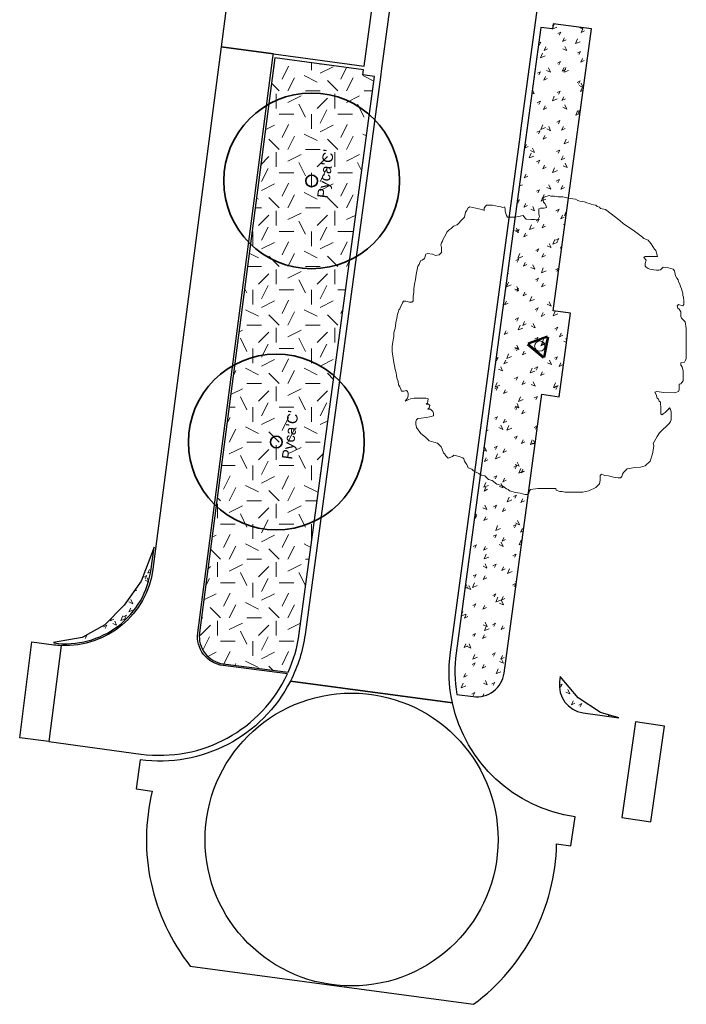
# Model space of a CAD drawing. Extents: x 131293 to 132236, y 397713 to 398701.
# Tile 8 of 63: x 131442 to 131465, y 397713 to 397746. Entities that reach past the tile are written whole.
import ezdxf
from ezdxf.enums import TextEntityAlignment as Align

# ---------------------------------------------------------------- set-up
doc = ezdxf.new("R2010")
doc.units = 0
for name, color, linetype, lineweight in [('B-boom @ 0.2', 7, 'Continuous', 18), ('N-GR-boom @ 0.2', 3, 'Continuous', 35), ('N-GR-boombescherming @ 0.2', 2, 'Continuous', 25), ('N-GR-boomsoort', 3, 'Continuous', 35)]:
    doc.layers.add(name, color=color, linetype=linetype, lineweight=lineweight)
doc.layers.add('N-GR-open arcering bloemenrijk grasland', color=7, linetype='Continuous', lineweight=5, true_color=0x88bc76)
doc.layers.add('N-GR-open arcering gras', color=7, linetype='Continuous', lineweight=5, true_color=0x88bc76)
doc.layers.add('X-AL-contourlijnen', color=30, linetype='Continuous', plot=False)
doc.styles.add('CS Annotative', font='arial.ttf')

# ---------------------------------------------------------------- blocks, each defined once
blk = doc.blocks.new('*U52')
blk.add_lwpolyline([(-21.81, 7.49), (-22.22, 7.5), (-22.84, 7.7), (-23.25, 7.7), (-23.45, 7.39), (-23.55, 7.09), (-23.76, 6.68), (-23.86, 6.37), (-24.07, 6.17), (-24.17, 5.76), (-24.27, 5.45), (-24.33, 5.09), (-24.38, 4.73), (-24.48, 4.32), (-24.58, 3.91), (-24.69, 3.09), (-24.79, 2.68), (-24.89, 2.27), (-24.9, 1.66), (-25, 1.04), (-25.1, 0.74), (-25.21, -0.08), (-25.21, -0.9), (-24.95, -2.44), (-24.7, -3.98), (-24.5, -4.59), (-24.45, -5), (-24.4, -5.41), (-24.19, -6.03), (-24.09, -6.64), (-23.89, -6.95), (-23.68, -7.36), (-23.58, -7.67), (-23.17, -7.67), (-22.76, -7.57), (-22.56, -7.77), (-22.45, -8.08), (-22.46, -8.49), (-22.56, -8.9), (-22.76, -9.1), (-22.97, -9.41), (-22.66, -9.31), (-22.35, -9.1), (-22.05, -9), (-21.43, -8.9), (-20.51, -8.9), (-20, -8.9), (-19.38, -8.9), (-19.07, -9.01), (-19.08, -9.42), (-19.18, -9.72), (-19.38, -9.93), (-18.97, -9.93), (-18.77, -10.13), (-18.87, -10.54), (-19.08, -10.75), (-18.67, -10.75), (-18.26, -11.16), (-18.16, -11.47), (-18.16, -11.88), (-18.77, -12.08), (-19.39, -12.18), (-20.21, -12.28), (-20.82, -12.39), (-21.03, -12.59), (-21.13, -12.9), (-21.13, -13.31), (-21.03, -13.92), (-20.32, -14.95), (-19.5, -15.56), (-18.88, -16.18), (-18.06, -16.39), (-17.45, -16.59), (-16.84, -17.21), (-16.63, -17.62), (-16.43, -18.23), (-16.22, -18.44), (-16.12, -18.59), (-16.02, -18.75), (-15.61, -19.16), (-14.89, -18.85), (-14.69, -18.65), (-14.23, -18.75), (-13.77, -18.85), (-13.15, -19.06), (-12.95, -19.27), (-12.85, -19.67), (-12.64, -19.98), (-12.44, -20.19), (-12.23, -20.8), (-11.62, -21.01), (-11.41, -21.21), (-11.11, -21.42), (-10.75, -21.57), (-10.39, -21.73), (-9.98, -22.04), (-9.37, -22.14), (-8.75, -22.76), (-8.14, -22.96), (-7.32, -23.58), (-6.5, -23.78), (-5.68, -24.4), (-5.37, -24.5), (-5.17, -24.71), (-4.15, -25.02), (-3.33, -25.12), (-2.92, -25.23), (-2.51, -25.33), (-2.1, -25.33), (-1.89, -25.12), (-1.79, -24.82), (-1.58, -24.51), (-0.35, -24.31), (2.72, -24.31), (2.82, -24.62), (3.44, -24.83), (3.85, -24.83), (4.26, -24.93), (7.33, -24.94), (8.36, -24.73), (9.59, -24.12), (10.2, -23.51), (10.31, -22.89), (10.31, -22.07), (10.51, -21.87), (11.13, -22.08), (11.74, -22.18), (12.56, -22.39), (13.38, -22.49), (13.79, -22.49), (13.99, -22.29), (14.1, -21.88), (14.3, -21.57), (14.92, -20.96), (15.94, -20.8), (16.35, -20.75), (17.17, -20.65), (17.99, -20.45), (18.82, -19.63), (19.23, -18.4), (19.33, -17.79), (19.43, -17.38), (19.44, -16.97), (19.33, -16.66), (20.05, -15.43), (20.46, -14.82), (22.11, -13.18), (22.31, -12.87), (22.41, -12.57), (22.42, -11.24), (22.32, -10.83), (22.11, -10.52), (21.91, -10.83), (21.39, -11.34), (21.08, -11.54), (20.88, -11.75), (20.67, -11.54), (20.68, -10.31), (20.58, -10), (20.58, -9.59), (20.37, -9.39), (20.27, -9.08), (20.06, -8.87), (19.86, -8.26), (19.66, -7.85), (19.96, -7.75), (20.78, -7.85), (21.19, -7.95), (23.04, -7.96), (23.65, -7.75), (23.76, -7.45), (23.76, -7.04), (23.76, -6.52), (24.07, -6.42), (24.27, -6.22), (24.48, -5.91), (24.48, -4.27), (24.28, -3.55), (24.07, -3.25), (24.07, -2.84), (24.69, -2.74), (24.89, -2.43), (25, -2.12), (25.01, 3), (24.8, 4.13), (24.19, 4.75), (24.09, 5.05), (24.09, 5.87), (23.78, 6.28), (23.58, 6.49), (23.47, 6.9), (23.68, 7.1), (24.4, 6.9), (24.6, 7.1), (24.6, 7.92), (24.55, 8.13), (24.5, 8.33), (24.4, 8.64), (24.4, 9.05), (24.3, 9.36), (24.2, 9.76), (23.99, 10.18), (23.89, 10.59), (23.69, 11), (23.59, 11.3), (23.38, 11.61), (23.18, 12.02), (22.97, 12.84), (22.77, 13.15), (21.95, 13.36), (21.03, 13.46), (20.62, 13.05), (20.31, 12.95), (19.9, 12.95), (19.49, 13.05), (18.77, 13.16), (18.47, 13.26), (18.16, 13.46), (17.96, 13.67), (17.96, 14.08), (18.16, 14.69), (17.75, 15.11), (17.96, 15.31), (20.11, 15.31), (19.91, 15.92), (19.8, 16.33), (19.6, 16.54), (18.99, 17.46), (18.68, 17.87), (18.48, 18.08), (17.76, 18.38), (17.55, 18.59), (15.92, 19.82), (14.28, 20.85), (13.67, 21.47), (11.21, 23.31), (10.39, 23.52), (10.19, 23.73), (9.78, 23.83), (9.57, 24.04), (9.16, 24.14), (8.75, 24.24), (8.45, 24.34), (8.04, 24.45), (7.63, 24.65), (6.81, 24.76), (6.5, 24.86), (6.09, 25.07), (5.17, 25.22), (4.86, 25.27), (3.94, 25.48), (3.53, 25.48), (3.12, 25.48), (2.81, 25.53), (2.5, 25.58), (1.89, 25.59), (1.58, 25.69), (1.28, 25.59), (0.87, 25.48), (0.56, 25.38), (0.56, 24.87), (0.66, 24.56), (0.86, 24.36), (1.07, 23.95), (1.17, 23.64), (0.76, 23.54), (0.45, 23.54), (0.15, 23.54), (-0.16, 23.44), (-0.16, 22.52), (-0.06, 22.11), (-0.27, 21.7), (-0.88, 21.6), (-1.5, 21.6), (-2.32, 21.7), (-2.52, 21.91), (-2.83, 22.32), (-3.65, 22.11), (-4.26, 22.01), (-5.49, 22.01), (-5.7, 22.32), (-5.9, 23.04), (-5.9, 23.45), (-6, 23.76), (-6.31, 23.65), (-6.67, 23.76), (-7.03, 23.86), (-8.05, 24.07), (-9.08, 24.07), (-9.28, 23.87), (-9.49, 23.56), (-9.49, 23.15), (-9.9, 23.35), (-10.92, 23.56), (-11.95, 23.77), (-12.25, 23.56), (-12.46, 23.15), (-12.66, 22.85), (-12.87, 22.03), (-13.49, 21.41), (-13.79, 21), (-14.1, 20.7), (-14.72, 20.49), (-15.13, 20.08), (-15.44, 19.88), (-15.64, 19.68), (-15.85, 19.47), (-16.05, 19.06), (-16.46, 18.24), (-16.57, 17.93), (-16.77, 17.63), (-16.88, 17.32), (-16.77, 16.81), (-16.77, 15.99), (-17.19, 15.58), (-17.8, 15.48), (-18.31, 15.68), (-19.13, 15.79), (-19.44, 15.69), (-19.65, 14.97), (-20.06, 14.66), (-20.36, 14.56), (-20.57, 13.95), (-20.78, 13.64), (-20.98, 12.82), (-21.09, 12.21), (-21.19, 11.39), (-21.4, 10.57), (-21.5, 9.75), (-21.5, 9.13), (-21.6, 8.52), (-21.61, 7.7), (-21.81, 7.49)])
at = {"lineweight": 18}
blk.add_circle((0, 0), 0.875, dxfattribs=at)
blk = doc.blocks.new('CS Boombescherming')
at = {"lineweight": 5}
for p, q in [((-2.11, 0.34), (1.07, 1.88)), ((1.09, -1.84), (1.36, 1.68)), ((-2.14, 0), (0.78, -1.99))]:
    blk.add_line(p, q, dxfattribs=at)
at = {"lineweight": 35}
for p, q in [((-2.03, 0.16), (1.16, 1.7)), ((0.9, -1.83), (1.16, 1.7)), ((-2.03, 0.16), (0.9, -1.83))]:
    blk.add_line(p, q, dxfattribs=at)
blk = doc.blocks.new('*U142')
for radius in [15, 1]:
    blk.add_circle((0, 0), radius)
at = {"layer": 'N-GR-boomsoort', "style": 'CS Annotative'}
blk.add_attdef('SOORT', text='', height=1.8, dxfattribs=at).set_placement((-2.66, -2.17), align=Align.MIDDLE_LEFT)

msp = doc.modelspace()

# ---------------------------------------------------------------- hatches: boundary and pattern name
at = {"layer": 'N-GR-open arcering bloemenrijk grasland'}
h = msp.add_hatch(dxfattribs=at)
h.set_pattern_fill('CS-BLOEMENGRAS', color=256, scale=0.2)
h.set_pattern_definition([(26, (131533.129, 397995.6495), (0.0106245, 1.0083483), [0.13116, -0.5713]), (64, (131533.129, 397995.64947), (0.0106281, 1.0083522), [0.14064, -1.32386]), (207, (131532.9011, 397995.4215), (-0.0100127, -1.0080798), [0.11648, -0.64698]), (243, (131532.9011, 397995.42153), (-0.0100051, -1.0080709), [0.12306, -1.39734]), (114, (131532.9062, 397995.8745), (-0.5534447, -0.7386674), [0.15936, -1.21758]), (155, (131532.9062, 397995.8745), (-0.5534493, -0.7386699), [0.14576, -1.08284]), (22, (131533.1271, 397995.2475), (0.3944594, 0.9763405), [0.16958, -1.11702]), (68, (131533.1271, 397995.2475), (-0.7984413, 0.4943802), [0.17396, -0.87906])])
edge = h.paths.add_edge_path()
edge.add_line((131461.05, 397736.409), (131460.456, 397736.49))
edge.add_line((131460.456, 397736.49), (131461.252, 397742.355))
edge.add_line((131461.252, 397742.355), (131461.762, 397746.116))
edge.add_line((131461.762, 397746.116), (131460.454, 397746.293))
edge.add_line((131460.454, 397746.293), (131460.43, 397746.114))
edge.add_line((131460.43, 397746.114), (131460.033, 397746.168))
edge.add_line((131460.033, 397746.168), (131459.525, 397742.407))
edge.add_line((131459.525, 397742.407), (131457.145, 397724.799))
edge.add_arc((131461.902, 397724.156), 4.8, 172.3029, 189.2283)
edge.add_line((131457.164, 397723.387), (131457.719, 397723.311))
edge.add_arc((131457.845, 397724.243), 0.94, 262.2712, 352.2712)
edge.add_line((131458.777, 397724.116), (131460.069, 397733.636))
edge.add_line((131460.069, 397733.636), (131460.663, 397733.555))
edge.add_line((131460.663, 397733.555), (131461.05, 397736.409))
h = msp.add_hatch(dxfattribs=at)
h.set_pattern_fill('CS-BLOEMENGRAS', color=256, scale=0.2)
h.set_pattern_definition([(26, (131444.1021, 397727.29885), (0.01062, 1.00835), [0.13116, -0.5713]), (64, (131444.10214, 397727.29885), (0.01063, 1.00835), [0.14064, -1.32386]), (207, (131443.8742, 397727.0709), (-0.01001, -1.00808), [0.11648, -0.64698]), (243, (131443.8742, 397727.0709), (-0.010005, -1.00807), [0.12306, -1.39734]), (114, (131443.8793, 397727.5239), (-0.55344, -0.73867), [0.15936, -1.21758]), (155, (131443.8793, 397727.5239), (-0.55345, -0.73867), [0.14576, -1.08284]), (22, (131444.1002, 397726.8969), (0.39446, 0.97634), [0.16958, -1.11702]), (68, (131444.1002, 397726.8969), (-0.79844, 0.49438), [0.17396, -0.87906])])
edge = h.paths.add_edge_path()
edge.add_line((131446.734, 397727.677), (131446.831, 397728.413))
edge.add_line((131446.831, 397728.413), (131446.394, 397727.258))
edge.add_line((131446.394, 397727.258), (131445.809, 397726.435))
edge.add_line((131445.809, 397726.435), (131445.148, 397725.761))
edge.add_line((131445.148, 397725.761), (131444.376, 397725.328))
edge.add_line((131444.376, 397725.328), (131443.402, 397725.162))
edge.add_line((131443.402, 397725.162), (131443.424, 397725.145))
edge.add_arc((131443.819, 397728.058), 2.94, 262.2715, 352.5583)
h = msp.add_hatch(dxfattribs=at)
h.set_pattern_fill('CS-BLOEMENGRAS', color=256, scale=0.2)
h.set_pattern_definition([(26, (131462.3468, 397724.6596), (0.01062, 1.00835), [0.13116, -0.5713]), (64, (131462.34676, 397724.6596), (0.01063, 1.00835), [0.14064, -1.32386]), (207, (131462.1188, 397724.4317), (-0.01, -1.00808), [0.11648, -0.64698]), (243, (131462.1188, 397724.43166), (-0.010005, -1.00807), [0.12306, -1.39734]), (114, (131462.1239, 397724.88464), (-0.55344, -0.73867), [0.15936, -1.21758]), (155, (131462.1239, 397724.8846), (-0.55345, -0.73867), [0.14576, -1.08284]), (22, (131462.3448, 397724.2577), (0.39446, 0.97634), [0.16958, -1.11702]), (68, (131462.3448, 397724.2577), (-0.79844, 0.49438), [0.17396, -0.87906])])
edge = h.paths.add_edge_path()
edge.add_line((131461.311, 397723.267), (131460.698, 397723.999))
edge.add_line((131460.698, 397723.999), (131460.674, 397723.82))
edge.add_arc((131461.605, 397723.693), 0.94, 172.2712, 261.919)
edge.add_line((131461.473, 397722.763), (131462.697, 397722.589))
edge.add_line((131462.697, 397722.589), (131462.068, 397722.774))
edge.add_line((131462.068, 397722.774), (131461.311, 397723.267))
at = {"layer": 'N-GR-open arcering gras'}
h = msp.add_hatch(dxfattribs=at)
h.set_pattern_fill('CS-GRAS', color=256, scale=0.2)
h.set_pattern_definition([(0, (1e-11, 0), (2, 2), [0.5, -1.5]), (0, (1.1, 1.2), (2, 2), [0.5, -1.5]), (90, (0.2, 0.7), (-2, 2), [0.5, -1.5]), (90, (1, 1.4), (-2, 2), [0.5, -1.5]), (45, (0.4, 1.4), (0, 2), [0.5, -2.328427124]), (135, (1.1, 0), (-2, 0), [0.5, -2.328427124]), (26.5650512, (0.5, 0.6), (2, 8e-10), [0.5, -3.972135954]), (26.5650512, (1.4, 1.6), (2, 8e-10), [0.5, -3.972135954]), (63.43494882, (1.4, 0), (1e-10, 2), [0.5, -3.972135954]), (63.43494882, (0.5, 0.9), (1e-10, 2), [0.5, -3.972135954]), (63.43494882, (1.2, 0.4), (1e-10, 2), [0.5, -3.972135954]), (116.5650512, (1e-11, 1.1), (-8e-10, 2), [0.5, -3.972135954]), (153.43494882, (0.4, 0.3), (-2, 1e-10), [0.5, -3.972135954])])
edge = h.paths.add_edge_path()
edge.add_line((131454.357, 397744.49), (131453.961, 397744.543))
edge.add_line((131453.961, 397744.543), (131453.985, 397744.722))
edge.add_line((131453.985, 397744.722), (131450.951, 397745.132))
edge.add_line((131450.951, 397745.132), (131448.384, 397725.485))
edge.add_arc((131449.317, 397725.363), 0.94, 172.5583, 262.5583)
edge.add_line((131449.195, 397724.431), (131451.408, 397724.142))
edge.add_arc((131447.03, 397726.108), 4.8, 335.8153, 352.3029)
edge.add_line((131451.786, 397725.465), (131454.357, 397744.49))

# ---------------------------------------------------------------- linework, layer by layer
at = {"layer": 'X-AL-contourlijnen', "flags": 128}
for points in [[(131463.093, 397770.299), (131458.138, 397770.969), (131455.714, 397753.036), (131455.674, 397752.739), (131454.596, 397744.76), (131454.556, 397744.463), (131451.984, 397725.439, -0.084382), (131451.485, 397723.839), (131457.016, 397723.097, -0.087168), (131456.947, 397724.826), (131459.327, 397742.434), (131459.367, 397742.731), (131460.411, 397750.456), (131460.451, 397750.753)], [(131461.05, 397736.409), (131460.456, 397736.49), (131461.252, 397742.355), (131461.762, 397746.116), (131460.454, 397746.293), (131460.43, 397746.114), (131460.033, 397746.168), (131459.525, 397742.407), (131457.145, 397724.799, 0.073986), (131457.164, 397723.387), (131457.719, 397723.311, 0.414214), (131458.777, 397724.116), (131460.069, 397733.636), (131460.663, 397733.555)], [(131449.187, 397724.372, -0.414214), (131448.325, 397725.493), (131450.891, 397745.14), (131450.907, 397745.259), (131449.123, 397745.5), (131446.794, 397727.669, -0.392208), (131443.657, 397725.062), (131443.239, 397721.779), (131446.384, 397721.352, 0.328756), (131451.382, 397724.085)], [(131454.357, 397744.49), (131453.961, 397744.543), (131453.985, 397744.722), (131450.951, 397745.132), (131448.384, 397725.485, 0.414214), (131449.195, 397724.431), (131451.408, 397724.142, 0.072065), (131451.786, 397725.465)], [(131443.239, 397721.779), (131442.247, 397721.905), (131442.665, 397725.188), (131443.416, 397725.085, 0.020182), (131443.657, 397725.062)], [(131460.571, 397718.285), (131461.059, 397718.216), (131461.199, 397719.206, -0.313808), (131457.016, 397723.097), (131451.485, 397723.839, -0.318844), (131446.357, 397721.154), (131446.223, 397720.163), (131446.772, 397720.088, 0.230218), (131448.069, 397714.106), (131457.737, 397712.804, 0.232269)], [(131448.573, 397718.431, -1), (131458.573, 397718.431, -1)]]:
    msp.add_lwpolyline(points, format="xyb", close=True, dxfattribs=at)
for points in [[(131455.08, 397752.819), (131451.951, 397753.242), (131450.168, 397753.483), (131449.651, 397749.546), (131449.123, 397745.5), (131450.907, 397745.259), (131454.001, 397744.841)], [(131464.249, 397722.308), (131463.259, 397722.449), (131462.795, 397719.181), (131463.785, 397719.041)]]:
    msp.add_lwpolyline(points, close=True, dxfattribs=at)
at = {"layer": 'X-AL-contourlijnen'}
for points in [[(131446.734, 397727.677), (131446.831, 397728.413), (131446.394, 397727.258), (131445.809, 397726.435), (131445.148, 397725.761), (131444.376, 397725.328), (131443.402, 397725.162), (131443.424, 397725.145, 0.415681), (131446.734, 397727.677)], [(131461.311, 397723.267), (131460.698, 397723.999), (131460.674, 397723.82, 0.412414), (131461.473, 397722.763), (131462.697, 397722.589), (131462.068, 397722.774), (131461.311, 397723.267)]]:
    msp.add_lwpolyline(points, format="xyb", close=True, dxfattribs=at)

# ---------------------------------------------------------------- block references
at = {"layer": 'B-boom @ 0.2', "xscale": 0.2, "yscale": 0.2, "zscale": 0.2}
msp.add_blockref('*U52', (131459.996, 397735.283), dxfattribs=at)
at = {"layer": 'N-GR-boom @ 0.2', "xscale": 0.2, "yscale": 0.2, "zscale": 0.2, "rotation": 82.36000000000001}
for p in [(131452.211, 397740.925), (131451.005, 397732.006)]:
    msp.add_blockref('*U142', p, dxfattribs=at).add_auto_attribs({'SOORT': "Pyca'C'"})
at = {"layer": 'N-GR-boombescherming @ 0.2', "xscale": 0.2000000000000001, "yscale": 0.2000000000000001, "zscale": 0.2000000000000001, "rotation": 353.78}
msp.add_blockref('CS Boombescherming', (131459.996, 397735.283), dxfattribs=at)

doc.saveas('drawing.dxf')
